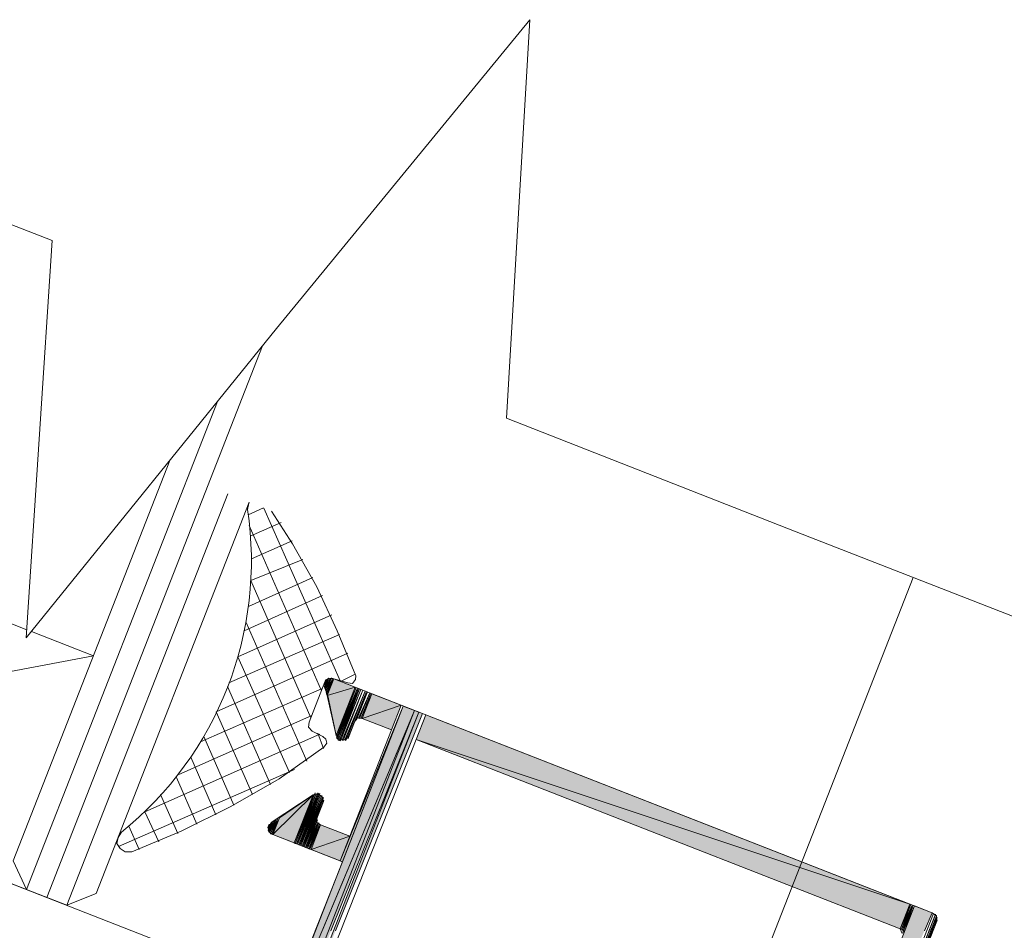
# Model space of a CAD drawing. Header units: millimetres. Extents: x -7374688 to -7372476, y 5958422 to 5960750.
# Tile 44 of 46: x -7373822 to -7373777, y 5960610 to 5960652. Entities that reach past the tile are written whole.
import ezdxf

# ---------------------------------------------------------------- set-up
doc = ezdxf.new("R2010")
doc.units = ezdxf.units.MM
for name, color, linetype, lineweight in [('Импорт в семействах', 7, 'Continuous', 18), ('Окна', 7, 'Continuous', 18), ('Типовые аннотации', 7, 'Continuous', 18), ('Элементы узлов', 7, 'Continuous', 18)]:
    doc.layers.add(name, color=color, linetype=linetype, lineweight=lineweight)

# ---------------------------------------------------------------- blocks, each defined once
blk = doc.blocks.new('ОкноВитражное_Одностворчатое_Агрисовгаз - Окно одностворчатое AGS68 в витраж ПО Л-21477776-Разрез 6-6')
at = {"layer": 'Элементы узлов'}
blk.add_line((-7373807.737, 5960558.219), (-7373781.162, 5960626.155), dxfattribs=at)
blk = doc.blocks.new('Витражная стойка в сборе - Окно для витража_dwg-21250016-Разрез 6-6')
at = {"layer": 'Импорт в семействах'}
for points in [[(-7373808.01, 5960621.096), (-7373808.041, 5960621.167), (-7373807.83, 5960621.556)], [(-7373807.979, 5960621.024), (-7373808.01, 5960621.096), (-7373807.779, 5960621.536)], [(-7373807.948, 5960620.953), (-7373807.979, 5960621.024), (-7373807.707, 5960621.567)], [(-7373807.936, 5960620.831), (-7373807.948, 5960620.953), (-7373807.656, 5960621.547)], [(-7373808.021, 5960621.218), (-7373808.052, 5960621.289), (-7373807.921, 5960621.474)], [(-7373807.906, 5960620.76), (-7373807.936, 5960620.831), (-7373807.606, 5960621.527)], [(-7373807.906, 5960620.76), (-7373807.606, 5960621.527), (-7373806.633, 5960621.147)], [(-7373807.494, 5960618.947), (-7373807.906, 5960620.76), (-7373806.633, 5960621.147)], [(-7373807.463, 5960618.876), (-7373807.494, 5960618.947), (-7373806.582, 5960621.127)], [(-7373807.431, 5960618.805), (-7373807.483, 5960618.825), (-7373806.531, 5960621.107)], [(-7373807.4, 5960618.734), (-7373807.431, 5960618.805), (-7373806.48, 5960621.087)], [(-7373807.349, 5960618.714), (-7373807.4, 5960618.734), (-7373806.428, 5960621.067)], [(-7373807.298, 5960618.693), (-7373807.349, 5960618.714), (-7373806.377, 5960621.047)], [(-7373807.176, 5960618.705), (-7373807.227, 5960618.725), (-7373806.275, 5960621.007)], [(-7373807.053, 5960618.716), (-7373807.104, 5960618.736), (-7373806.173, 5960620.967)], [(-7373806.571, 5960619.648), (-7373806.622, 5960619.668), (-7373806.071, 5960620.927)], [(-7373806.428, 5960619.71), (-7373806.479, 5960619.73), (-7373805.968, 5960620.887)], [(-7373806.306, 5960619.721), (-7373806.357, 5960619.741), (-7373805.866, 5960620.847)], [(-7373806.306, 5960619.721), (-7373805.866, 5960620.847), (-7373804.536, 5960620.327)], [(-7373812.799, 5960598.901), (-7373804.433, 5960620.286), (-7373803.922, 5960620.086), (-7373808.137, 5960610.025)], [(-7373807.215, 5960613.175), (-7373807.318, 5960613.215), (-7373804.433, 5960620.286)], [(-7373804.976, 5960619.201), (-7373806.306, 5960619.721), (-7373804.536, 5960620.327)], [(-7373812.799, 5960598.901), (-7373803.922, 5960620.086), (-7373812.047, 5960599.315)], [(-7373812.047, 5960599.315), (-7373803.922, 5960620.086), (-7373803.717, 5960620.006), (-7373807.735, 5960610.025)], [(-7373811.702, 5960599.593), (-7373803.717, 5960620.006), (-7373803.563, 5960619.946), (-7373807.531, 5960610.025)], [(-7373781.309, 5960611.241), (-7373803.85, 5960618.761), (-7373803.41, 5960619.886)], [(-7373781.749, 5960610.115), (-7373803.85, 5960618.761), (-7373781.309, 5960611.241)], [(-7373809.415, 5960614.036), (-7373810.387, 5960614.416), (-7373808.554, 5960616.236)], [(-7373810.387, 5960614.416), (-7373810.087, 5960615.183), (-7373808.554, 5960616.236)], [(-7373809.364, 5960614.016), (-7373809.415, 5960614.036), (-7373808.484, 5960616.267)], [(-7373809.313, 5960613.996), (-7373809.364, 5960614.016), (-7373808.412, 5960616.298)], [(-7373809.261, 5960613.976), (-7373809.313, 5960613.996), (-7373808.341, 5960616.329)], [(-7373809.21, 5960613.956), (-7373809.261, 5960613.976), (-7373808.29, 5960616.309)], [(-7373809.159, 5960613.936), (-7373809.21, 5960613.956), (-7373808.238, 5960616.289)], [(-7373809.108, 5960613.916), (-7373809.159, 5960613.936), (-7373808.208, 5960616.218)], [(-7373809.057, 5960613.896), (-7373809.108, 5960613.916), (-7373808.156, 5960616.198)], [(-7373809.006, 5960613.876), (-7373809.057, 5960613.896), (-7373808.125, 5960616.127)], [(-7373808.954, 5960613.856), (-7373809.006, 5960613.876), (-7373808.074, 5960616.107)], [(-7373808.903, 5960613.835), (-7373808.954, 5960613.856), (-7373808.063, 5960615.984)], [(-7373810.583, 5960614.67), (-7373810.614, 5960614.741), (-7373810.483, 5960614.925)], [(-7373810.572, 5960614.547), (-7373810.603, 5960614.618), (-7373810.391, 5960615.008)], [(-7373810.52, 5960614.527), (-7373810.572, 5960614.547), (-7373810.32, 5960615.039)], [(-7373810.489, 5960614.456), (-7373810.52, 5960614.527), (-7373810.249, 5960615.07)], [(-7373810.438, 5960614.436), (-7373810.489, 5960614.456), (-7373810.158, 5960615.152)], [(-7373810.387, 5960614.416), (-7373810.438, 5960614.436), (-7373810.087, 5960615.183)], [(-7373808.853, 5960613.816), (-7373808.903, 5960613.835), (-7373808.352, 5960615.095)], [(-7373808.801, 5960613.795), (-7373808.853, 5960613.816), (-7373808.341, 5960614.972)], [(-7373808.75, 5960613.775), (-7373808.801, 5960613.795), (-7373808.29, 5960614.952)], [(-7373808.699, 5960613.755), (-7373808.75, 5960613.775), (-7373808.258, 5960614.881)], [(-7373808.647, 5960613.735), (-7373808.699, 5960613.755), (-7373808.207, 5960614.861)], [(-7373808.647, 5960613.735), (-7373808.207, 5960614.861), (-7373806.877, 5960614.341)], [(-7373807.318, 5960613.215), (-7373808.647, 5960613.735), (-7373806.877, 5960614.341)], [(-7373781.698, 5960610.095), (-7373781.749, 5960610.115), (-7373781.258, 5960611.221)], [(-7373781.647, 5960610.075), (-7373781.698, 5960610.095), (-7373781.206, 5960611.201)], [(-7373789.169, 5960590.543), (-7373781.104, 5960611.16), (-7373780.285, 5960610.84), (-7373780.642, 5960610.025)], [(-7373781.615, 5960610.004), (-7373781.647, 5960610.075), (-7373781.607, 5960610.025)]]:
    blk.add_hatch(color=256, dxfattribs=at).paths.add_polyline_path(points)
at = {"layer": 'Импорт в семействах', "color": 9, "true_color": 0xc0c0c0}
for p, q in [((-7373820.709, 5960611.552), (-7373810.866, 5960636.717)), ((-7373821.63, 5960611.912), (-7373812.921, 5960634.177)), ((-7373819.789, 5960611.192), (-7373812.446, 5960629.963)), ((-7373810.814, 5960629.324), (-7373811.518, 5960629.016)), ((-7373808.172, 5960620.982), (-7373811.474, 5960628.527)), ((-7373810.006, 5960628.66), (-7373811.429, 5960628.037)), ((-7373809.51, 5960627.817), (-7373811.361, 5960627.008)), ((-7373808.569, 5960626.151), (-7373811.507, 5960624.823)), ((-7373808.124, 5960625.328), (-7373811.702, 5960623.72)), ((-7373808.841, 5960617.764), (-7373811.614, 5960624.098)), ((-7373807.345, 5960623.549), (-7373812.399, 5960621.338)), ((-7373837.232, 5960619.077), (-7373818.58, 5960622.576)), ((-7373808.132, 5960621.084), (-7373813.684, 5960618.655)), ((-7373810.496, 5960616.7), (-7373812.459, 5960621.184)), ((-7373808.613, 5960619.857), (-7373814.682, 5960617.158)), ((-7373812.162, 5960615.759), (-7373813.533, 5960618.891)), ((-7373808.081, 5960618.351), (-7373808.341, 5960619.043)), ((-7373812.985, 5960615.314), (-7373814.137, 5960617.948)), ((-7373809.4, 5960617.392), (-7373817.442, 5960613.872)), ((-7373813.859, 5960614.889), (-7373814.794, 5960617.024)), ((-7373814.733, 5960614.464), (-7373815.512, 5960616.244)), ((-7373816.492, 5960613.737), (-7373816.96, 5960614.804))]:
    blk.add_line(p, q, dxfattribs=at)
at = {"layer": 'Импорт в семействах'}
for p, q in [((-7373811.492, 5960629.536), (-7373811.541, 5960629.261)), ((-7373821.623, 5960623.766), (-7373833.57, 5960628.44)), ((-7373818.58, 5960622.576), (-7373821.412, 5960623.684)), ((-7373808.041, 5960621.167), (-7373807.83, 5960621.556)), ((-7373807.83, 5960621.556), (-7373808.01, 5960621.096)), ((-7373808.01, 5960621.096), (-7373807.779, 5960621.536)), ((-7373807.979, 5960621.024), (-7373807.707, 5960621.567)), ((-7373807.779, 5960621.536), (-7373807.979, 5960621.024)), ((-7373807.707, 5960621.567), (-7373807.948, 5960620.953)), ((-7373807.948, 5960620.953), (-7373807.656, 5960621.547)), ((-7373807.656, 5960621.547), (-7373807.936, 5960620.831)), ((-7373808.052, 5960621.289), (-7373807.921, 5960621.474)), ((-7373808.021, 5960621.218), (-7373808.052, 5960621.289)), ((-7373808.01, 5960621.096), (-7373808.041, 5960621.167)), ((-7373807.921, 5960621.474), (-7373808.021, 5960621.218)), ((-7373807.979, 5960621.024), (-7373808.01, 5960621.096)), ((-7373807.936, 5960620.831), (-7373807.606, 5960621.527)), ((-7373807.606, 5960621.527), (-7373807.906, 5960620.76)), ((-7373807.906, 5960620.76), (-7373807.606, 5960621.527)), ((-7373807.906, 5960620.76), (-7373806.633, 5960621.147)), ((-7373806.633, 5960621.147), (-7373807.906, 5960620.76)), ((-7373807.606, 5960621.527), (-7373806.633, 5960621.147)), ((-7373806.633, 5960621.147), (-7373807.494, 5960618.947)), ((-7373807.494, 5960618.947), (-7373806.582, 5960621.127)), ((-7373807.483, 5960618.825), (-7373806.531, 5960621.107)), ((-7373806.582, 5960621.127), (-7373807.463, 5960618.876)), ((-7373806.531, 5960621.107), (-7373807.431, 5960618.805)), ((-7373807.431, 5960618.805), (-7373806.48, 5960621.087)), ((-7373806.48, 5960621.087), (-7373807.4, 5960618.734)), ((-7373807.948, 5960620.953), (-7373807.979, 5960621.024)), ((-7373807.936, 5960620.831), (-7373807.948, 5960620.953)), ((-7373807.906, 5960620.76), (-7373807.936, 5960620.831)), ((-7373807.494, 5960618.947), (-7373807.906, 5960620.76)), ((-7373807.4, 5960618.734), (-7373806.428, 5960621.067)), ((-7373806.428, 5960621.067), (-7373807.349, 5960618.714)), ((-7373807.349, 5960618.714), (-7373806.377, 5960621.047)), ((-7373806.377, 5960621.047), (-7373807.298, 5960618.693)), ((-7373807.227, 5960618.725), (-7373806.275, 5960621.007)), ((-7373806.275, 5960621.007), (-7373807.176, 5960618.705)), ((-7373807.104, 5960618.736), (-7373806.173, 5960620.967)), ((-7373806.173, 5960620.967), (-7373807.053, 5960618.716)), ((-7373806.622, 5960619.668), (-7373806.071, 5960620.927)), ((-7373806.071, 5960620.927), (-7373806.571, 5960619.648)), ((-7373806.479, 5960619.73), (-7373805.968, 5960620.887)), ((-7373805.968, 5960620.887), (-7373806.428, 5960619.71)), ((-7373806.357, 5960619.741), (-7373805.866, 5960620.847)), ((-7373805.866, 5960620.847), (-7373806.306, 5960619.721)), ((-7373806.306, 5960619.721), (-7373805.866, 5960620.847)), ((-7373805.866, 5960620.847), (-7373804.536, 5960620.327)), ((-7373812.799, 5960598.901), (-7373804.433, 5960620.286)), ((-7373807.318, 5960613.215), (-7373804.433, 5960620.286)), ((-7373804.433, 5960620.286), (-7373807.215, 5960613.175)), ((-7373806.306, 5960619.721), (-7373804.536, 5960620.327)), ((-7373804.536, 5960620.327), (-7373806.306, 5960619.721)), ((-7373804.536, 5960620.327), (-7373804.976, 5960619.201)), ((-7373804.433, 5960620.286), (-7373803.922, 5960620.086)), ((-7373812.799, 5960598.901), (-7373803.922, 5960620.086)), ((-7373803.922, 5960620.086), (-7373812.047, 5960599.315)), ((-7373812.047, 5960599.315), (-7373803.922, 5960620.086)), ((-7373811.702, 5960599.593), (-7373803.717, 5960620.006)), ((-7373803.922, 5960620.086), (-7373808.137, 5960610.025)), ((-7373803.717, 5960620.006), (-7373807.735, 5960610.025)), ((-7373803.563, 5960619.946), (-7373807.531, 5960610.025)), ((-7373806.306, 5960619.721), (-7373806.357, 5960619.741)), ((-7373803.922, 5960620.086), (-7373803.717, 5960620.006)), ((-7373803.85, 5960618.761), (-7373803.41, 5960619.886)), ((-7373803.717, 5960620.006), (-7373803.563, 5960619.946)), ((-7373803.41, 5960619.886), (-7373781.309, 5960611.241)), ((-7373806.571, 5960619.648), (-7373806.622, 5960619.668)), ((-7373806.428, 5960619.71), (-7373806.479, 5960619.73)), ((-7373804.976, 5960619.201), (-7373806.306, 5960619.721)), ((-7373807.463, 5960618.876), (-7373807.494, 5960618.947)), ((-7373807.431, 5960618.805), (-7373807.483, 5960618.825)), ((-7373807.4, 5960618.734), (-7373807.431, 5960618.805)), ((-7373807.349, 5960618.714), (-7373807.4, 5960618.734)), ((-7373807.298, 5960618.693), (-7373807.349, 5960618.714)), ((-7373807.176, 5960618.705), (-7373807.227, 5960618.725)), ((-7373807.053, 5960618.716), (-7373807.104, 5960618.736)), ((-7373781.749, 5960610.115), (-7373803.85, 5960618.761)), ((-7373803.85, 5960618.761), (-7373781.309, 5960611.241)), ((-7373781.309, 5960611.241), (-7373803.85, 5960618.761)), ((-7373810.387, 5960614.416), (-7373808.554, 5960616.236)), ((-7373808.554, 5960616.236), (-7373810.387, 5960614.416)), ((-7373810.087, 5960615.183), (-7373808.554, 5960616.236)), ((-7373809.415, 5960614.036), (-7373808.484, 5960616.267)), ((-7373808.554, 5960616.236), (-7373809.415, 5960614.036)), ((-7373809.364, 5960614.016), (-7373808.412, 5960616.298)), ((-7373808.484, 5960616.267), (-7373809.364, 5960614.016)), ((-7373809.313, 5960613.996), (-7373808.341, 5960616.329)), ((-7373808.412, 5960616.298), (-7373809.313, 5960613.996)), ((-7373808.341, 5960616.329), (-7373809.261, 5960613.976)), ((-7373809.261, 5960613.976), (-7373808.29, 5960616.309)), ((-7373808.29, 5960616.309), (-7373809.21, 5960613.956)), ((-7373809.21, 5960613.956), (-7373808.238, 5960616.289)), ((-7373808.238, 5960616.289), (-7373809.159, 5960613.936)), ((-7373809.159, 5960613.936), (-7373808.208, 5960616.218)), ((-7373808.208, 5960616.218), (-7373809.108, 5960613.916)), ((-7373809.108, 5960613.916), (-7373808.156, 5960616.198)), ((-7373808.156, 5960616.198), (-7373809.057, 5960613.896)), ((-7373809.057, 5960613.896), (-7373808.125, 5960616.127)), ((-7373808.125, 5960616.127), (-7373809.006, 5960613.876)), ((-7373809.006, 5960613.876), (-7373808.074, 5960616.107)), ((-7373808.074, 5960616.107), (-7373808.954, 5960613.856)), ((-7373808.954, 5960613.856), (-7373808.063, 5960615.984)), ((-7373808.063, 5960615.984), (-7373808.903, 5960613.835)), ((-7373810.614, 5960614.741), (-7373810.483, 5960614.925)), ((-7373810.603, 5960614.618), (-7373810.391, 5960615.008)), ((-7373810.483, 5960614.925), (-7373810.583, 5960614.67)), ((-7373810.572, 5960614.547), (-7373810.32, 5960615.039)), ((-7373810.391, 5960615.008), (-7373810.572, 5960614.547)), ((-7373810.52, 5960614.527), (-7373810.249, 5960615.07)), ((-7373810.32, 5960615.039), (-7373810.52, 5960614.527)), ((-7373810.489, 5960614.456), (-7373810.158, 5960615.152)), ((-7373810.249, 5960615.07), (-7373810.489, 5960614.456)), ((-7373810.438, 5960614.436), (-7373810.087, 5960615.183)), ((-7373810.158, 5960615.152), (-7373810.438, 5960614.436)), ((-7373810.087, 5960615.183), (-7373810.387, 5960614.416)), ((-7373810.387, 5960614.416), (-7373810.087, 5960615.183)), ((-7373808.903, 5960613.835), (-7373808.352, 5960615.095)), ((-7373808.352, 5960615.095), (-7373808.853, 5960613.816)), ((-7373808.853, 5960613.816), (-7373808.341, 5960614.972)), ((-7373808.341, 5960614.972), (-7373808.801, 5960613.795)), ((-7373808.801, 5960613.795), (-7373808.29, 5960614.952)), ((-7373808.29, 5960614.952), (-7373808.75, 5960613.775)), ((-7373808.75, 5960613.775), (-7373808.258, 5960614.881)), ((-7373808.258, 5960614.881), (-7373808.699, 5960613.755)), ((-7373808.699, 5960613.755), (-7373808.207, 5960614.861)), ((-7373808.207, 5960614.861), (-7373808.647, 5960613.735)), ((-7373808.647, 5960613.735), (-7373808.207, 5960614.861)), ((-7373808.207, 5960614.861), (-7373806.877, 5960614.341)), ((-7373810.583, 5960614.67), (-7373810.614, 5960614.741)), ((-7373810.572, 5960614.547), (-7373810.603, 5960614.618)), ((-7373810.52, 5960614.527), (-7373810.572, 5960614.547)), ((-7373810.489, 5960614.456), (-7373810.52, 5960614.527)), ((-7373810.438, 5960614.436), (-7373810.489, 5960614.456)), ((-7373810.387, 5960614.416), (-7373810.438, 5960614.436)), ((-7373809.415, 5960614.036), (-7373810.387, 5960614.416)), ((-7373808.647, 5960613.735), (-7373806.877, 5960614.341)), ((-7373806.877, 5960614.341), (-7373808.647, 5960613.735)), ((-7373806.877, 5960614.341), (-7373807.318, 5960613.215)), ((-7373809.364, 5960614.016), (-7373809.415, 5960614.036)), ((-7373809.313, 5960613.996), (-7373809.364, 5960614.016)), ((-7373809.261, 5960613.976), (-7373809.313, 5960613.996)), ((-7373809.21, 5960613.956), (-7373809.261, 5960613.976)), ((-7373809.159, 5960613.936), (-7373809.21, 5960613.956)), ((-7373809.108, 5960613.916), (-7373809.159, 5960613.936)), ((-7373809.057, 5960613.896), (-7373809.108, 5960613.916)), ((-7373809.006, 5960613.876), (-7373809.057, 5960613.896)), ((-7373808.954, 5960613.856), (-7373809.006, 5960613.876)), ((-7373808.903, 5960613.835), (-7373808.954, 5960613.856)), ((-7373808.853, 5960613.816), (-7373808.903, 5960613.835)), ((-7373808.801, 5960613.795), (-7373808.853, 5960613.816)), ((-7373808.75, 5960613.775), (-7373808.801, 5960613.795)), ((-7373808.699, 5960613.755), (-7373808.75, 5960613.775)), ((-7373808.647, 5960613.735), (-7373808.699, 5960613.755)), ((-7373807.318, 5960613.215), (-7373808.647, 5960613.735)), ((-7373807.215, 5960613.175), (-7373807.318, 5960613.215)), ((-7373781.309, 5960611.241), (-7373781.749, 5960610.115)), ((-7373781.749, 5960610.115), (-7373781.258, 5960611.221)), ((-7373781.258, 5960611.221), (-7373781.698, 5960610.095)), ((-7373781.698, 5960610.095), (-7373781.206, 5960611.201)), ((-7373781.206, 5960611.201), (-7373781.647, 5960610.075)), ((-7373789.169, 5960590.543), (-7373781.104, 5960611.16)), ((-7373781.104, 5960611.16), (-7373780.285, 5960610.84)), ((-7373780.285, 5960610.84), (-7373780.642, 5960610.025)), ((-7373781.698, 5960610.095), (-7373781.749, 5960610.115)), ((-7373781.647, 5960610.075), (-7373781.698, 5960610.095)), ((-7373781.615, 5960610.004), (-7373781.647, 5960610.075)), ((-7373781.647, 5960610.075), (-7373781.607, 5960610.025))]:
    blk.add_line(p, q, dxfattribs=at)
at = {"layer": 'Импорт в семействах', "flags": 128}
for points in [[(-7373831.125, 5960645.699), (-7373840.967, 5960620.538), (-7373840.406, 5960619.257), (-7373838.513, 5960618.517), (-7373821.63, 5960611.912), (-7373819.789, 5960611.192), (-7373818.456, 5960611.733), (-7373811.474, 5960629.582)], [(-7373821.63, 5960611.912), (-7373822.242, 5960613.213), (-7373815.09, 5960631.496)], [(-7373807.992, 5960621.443), (-7373807.83, 5960621.556), (-7373807.656, 5960621.547), (-7373806.971, 5960621.338), (-7373806.747, 5960621.309), (-7373806.615, 5960621.494), (-7373806.606, 5960621.667), (-7373807.459, 5960623.711), (-7373808.382, 5960625.724), (-7373809.499, 5960627.695), (-7373810.45, 5960629.182)], [(-7373806.973, 5960618.92), (-7373807.104, 5960618.736), (-7373807.329, 5960618.765), (-7373807.494, 5960618.947), (-7373807.97, 5960621.198), (-7373807.961, 5960621.372), (-7373807.83, 5960621.556), (-7373807.606, 5960621.527), (-7373780.285, 5960610.84), (-7373780.101, 5960610.709), (-7373780.079, 5960610.465), (-7373787.975, 5960590.43)], [(-7373788.3, 5960590.203), (-7373780.235, 5960610.82), (-7373788.3, 5960590.203), (-7373780.235, 5960610.82), (-7373788.3, 5960590.203)], [(-7373817.304, 5960614.526), (-7373817.456, 5960614.291), (-7373817.505, 5960614.015), (-7373817.36, 5960613.781), (-7373817.124, 5960613.63), (-7373816.828, 5960613.632), (-7373814.571, 5960614.578), (-7373812.304, 5960615.697), (-7373810.1, 5960616.958), (-7373808.061, 5960618.402), (-7373807.93, 5960618.587), (-7373807.972, 5960618.78), (-7373808.105, 5960618.891), (-7373808.597, 5960619.143), (-7373808.762, 5960619.325), (-7373808.733, 5960619.55), (-7373808.012, 5960621.391), (-7373807.992, 5960621.443), (-7373808.032, 5960621.34), (-7373807.992, 5960621.443), (-7373808.012, 5960621.391), (-7373808.032, 5960621.34), (-7373808.012, 5960621.391), (-7373807.992, 5960621.443), (-7373808.052, 5960621.289), (-7373808.032, 5960621.34), (-7373807.992, 5960621.443), (-7373808.032, 5960621.34), (-7373807.972, 5960621.494), (-7373808.052, 5960621.289), (-7373807.972, 5960621.494), (-7373808.052, 5960621.289), (-7373807.921, 5960621.474), (-7373808.021, 5960621.218), (-7373807.921, 5960621.474), (-7373808.021, 5960621.218), (-7373807.901, 5960621.525), (-7373808.021, 5960621.218), (-7373807.901, 5960621.525), (-7373808.021, 5960621.218), (-7373807.901, 5960621.525), (-7373808.041, 5960621.167), (-7373808.021, 5960621.218), (-7373807.901, 5960621.525), (-7373808.021, 5960621.218)], [(-7373781.655, 5960609.901), (-7373781.749, 5960610.115), (-7373803.85, 5960618.761), (-7373810.986, 5960600.67)], [(-7373812.009, 5960601.07), (-7373807.215, 5960613.175), (-7373810.387, 5960614.416), (-7373810.572, 5960614.547), (-7373810.543, 5960614.772), (-7373810.463, 5960614.977), (-7373808.554, 5960616.236), (-7373808.31, 5960616.258), (-7373808.125, 5960616.127), (-7373808.103, 5960615.882), (-7373808.363, 5960615.217), (-7373808.392, 5960614.992), (-7373808.207, 5960614.861), (-7373806.877, 5960614.341), (-7373804.976, 5960619.201), (-7373806.306, 5960619.721), (-7373806.531, 5960619.75), (-7373806.662, 5960619.565), (-7373806.942, 5960618.849), (-7373806.121, 5960620.947), (-7373806.942, 5960618.849), (-7373806.922, 5960618.9), (-7373806.121, 5960620.947), (-7373806.962, 5960618.798), (-7373806.121, 5960620.947), (-7373806.942, 5960618.849), (-7373806.962, 5960618.798), (-7373806.121, 5960620.947), (-7373806.962, 5960618.798)], [(-7373806.662, 5960619.565), (-7373806.121, 5960620.947), (-7373806.642, 5960619.617), (-7373806.662, 5960619.565), (-7373806.121, 5960620.947), (-7373806.662, 5960619.565), (-7373806.121, 5960620.947), (-7373806.622, 5960619.668), (-7373806.642, 5960619.617), (-7373806.121, 5960620.947), (-7373806.642, 5960619.617), (-7373806.071, 5960620.927), (-7373806.551, 5960619.699), (-7373806.571, 5960619.648), (-7373806.071, 5960620.927), (-7373806.571, 5960619.648)], [(-7373808.954, 5960613.856), (-7373808.094, 5960616.055), (-7373808.954, 5960613.856), (-7373808.074, 5960616.107), (-7373808.094, 5960616.055), (-7373808.954, 5960613.856), (-7373808.083, 5960615.933), (-7373808.903, 5960613.835), (-7373808.063, 5960615.984), (-7373808.083, 5960615.933), (-7373808.903, 5960613.835), (-7373808.103, 5960615.882), (-7373808.903, 5960613.835), (-7373808.083, 5960615.933), (-7373808.103, 5960615.882), (-7373808.903, 5960613.835), (-7373808.363, 5960615.217), (-7373808.903, 5960613.835), (-7373808.363, 5960615.217), (-7373808.903, 5960613.835), (-7373808.383, 5960615.166), (-7373808.903, 5960613.835), (-7373808.363, 5960615.217), (-7373808.383, 5960615.166), (-7373808.903, 5960613.835), (-7373808.372, 5960615.043), (-7373808.853, 5960613.816), (-7373808.352, 5960615.095), (-7373808.372, 5960615.043), (-7373808.853, 5960613.816)], [(-7373810.594, 5960614.792), (-7373810.574, 5960614.843), (-7373810.594, 5960614.792), (-7373810.574, 5960614.843), (-7373810.594, 5960614.792), (-7373810.574, 5960614.843), (-7373810.594, 5960614.792), (-7373810.554, 5960614.894), (-7373810.614, 5960614.741), (-7373810.594, 5960614.792), (-7373810.554, 5960614.894), (-7373810.594, 5960614.792), (-7373810.554, 5960614.894), (-7373810.614, 5960614.741), (-7373810.554, 5960614.894), (-7373810.614, 5960614.741), (-7373810.483, 5960614.925), (-7373810.583, 5960614.67), (-7373810.483, 5960614.925), (-7373810.583, 5960614.67), (-7373810.463, 5960614.977), (-7373810.603, 5960614.618), (-7373810.583, 5960614.67), (-7373810.463, 5960614.977), (-7373810.583, 5960614.67), (-7373810.463, 5960614.977), (-7373810.603, 5960614.618), (-7373810.463, 5960614.977), (-7373810.603, 5960614.618)], [(-7373781.647, 5960610.075), (-7373781.206, 5960611.201), (-7373781.647, 5960610.075), (-7373781.206, 5960611.201), (-7373781.647, 5960610.075), (-7373781.155, 5960611.18), (-7373781.615, 5960610.004), (-7373781.155, 5960611.18), (-7373781.615, 5960610.004), (-7373781.155, 5960611.18), (-7373781.635, 5960609.953), (-7373781.615, 5960610.004), (-7373781.155, 5960611.18), (-7373781.615, 5960610.004), (-7373781.104, 5960611.16), (-7373781.604, 5960609.881), (-7373781.584, 5960609.933), (-7373781.104, 5960611.16), (-7373781.584, 5960609.933), (-7373781.104, 5960611.16), (-7373781.604, 5960609.881), (-7373781.104, 5960611.16), (-7373781.604, 5960609.881)], [(-7373788.177, 5960590.214), (-7373780.152, 5960610.729), (-7373788.177, 5960590.214), (-7373780.132, 5960610.78), (-7373780.152, 5960610.729), (-7373788.177, 5960590.214), (-7373780.152, 5960610.729), (-7373788.177, 5960590.214), (-7373780.152, 5960610.729), (-7373788.177, 5960590.214), (-7373780.101, 5960610.709), (-7373788.106, 5960590.245), (-7373780.101, 5960610.709), (-7373788.106, 5960590.245), (-7373780.07, 5960610.638), (-7373788.035, 5960590.276)], [(-7373788.055, 5960590.225), (-7373780.07, 5960610.638), (-7373788.055, 5960590.225), (-7373780.09, 5960610.587), (-7373788.035, 5960590.276), (-7373780.07, 5960610.638), (-7373780.09, 5960610.587), (-7373788.035, 5960590.276), (-7373780.09, 5960610.587), (-7373788.015, 5960590.327)], [(-7373788.035, 5960590.276), (-7373780.09, 5960610.587), (-7373788.035, 5960590.276), (-7373780.059, 5960610.516), (-7373787.944, 5960590.359)], [(-7373787.964, 5960590.307), (-7373780.059, 5960610.516), (-7373787.964, 5960590.307), (-7373780.059, 5960610.516), (-7373787.944, 5960590.359), (-7373780.059, 5960610.516), (-7373787.944, 5960590.359), (-7373780.079, 5960610.465), (-7373787.924, 5960590.41)], [(-7373787.944, 5960590.359), (-7373780.059, 5960610.516), (-7373780.079, 5960610.465), (-7373787.944, 5960590.359)]]:
    blk.add_lwpolyline(points, dxfattribs=at)
at = {"layer": 'Импорт в семействах', "color": 9, "true_color": 0xc0c0c0, "flags": 128}
for points in [[(-7373806.638, 5960621.739), (-7373807.298, 5960621.407), (-7373810.8, 5960629.319)], [(-7373808.653, 5960619.754), (-7373811.394, 5960626.018), (-7373809.014, 5960626.974)], [(-7373809.633, 5960617.247), (-7373811.989, 5960622.534), (-7373807.699, 5960624.454)], [(-7373811.319, 5960616.255), (-7373812.97, 5960620.027), (-7373806.971, 5960622.695)], [(-7373815.587, 5960614.091), (-7373816.23, 5960615.463), (-7373808.239, 5960619.003)]]:
    blk.add_lwpolyline(points, dxfattribs=at)
at = {"layer": 'Импорт в семействах', "flags": 128}
for points in [[(-7373848.281, 5960608.475), (-7373847.901, 5960609.447), (-7373846.008, 5960608.707), (-7373846.388, 5960607.735), (-7373822.445, 5960598.369), (-7373820.604, 5960603.075), (-7373816.46, 5960601.454), (-7373813.598, 5960608.77), (-7373847.313, 5960621.959), (-7373852.016, 5960609.936)], [(-7373807.463, 5960618.876), (-7373806.582, 5960621.127), (-7373807.483, 5960618.825), (-7373807.463, 5960618.876), (-7373806.582, 5960621.127)], [(-7373807.053, 5960618.716), (-7373806.173, 5960620.967), (-7373807.033, 5960618.767), (-7373807.053, 5960618.716), (-7373806.173, 5960620.967)], [(-7373806.357, 5960619.741), (-7373805.917, 5960620.867), (-7373806.357, 5960619.741), (-7373805.917, 5960620.867)], [(-7373809.364, 5960614.016), (-7373808.464, 5960616.318), (-7373809.364, 5960614.016), (-7373808.464, 5960616.318)], [(-7373808.699, 5960613.755), (-7373808.258, 5960614.881), (-7373808.699, 5960613.755), (-7373808.258, 5960614.881)]]:
    blk.add_lwpolyline(points, close=True, dxfattribs=at)
at = {"layer": 'Импорт в семействах'}
blk.add_arc((-7373827.28, 5960626.923), 15.912, 308.8244, 8.4468, dxfattribs=at)
blk = doc.blocks.new('Витражная стойка в сборе - Витражная стойка в сборе-21069598-Разрез 6-6')
blk.add_blockref('Витражная стойка в сборе - Окно для витража_dwg-21250016-Разрез 6-6', (0, 0))
blk = doc.blocks.new('HILTI_Линия_Разрыва - Тип 1-21071320-Разрез 6-6')
at = {"layer": 'Элементы узлов'}
for p, q in [((-7373833.938, 5960646.8), (-7373820.46, 5960641.527)), ((-7373799.728, 5960633.417), (-7373786.493, 5960628.24))]:
    blk.add_line(p, q, dxfattribs=at)

msp = doc.modelspace()

# ---------------------------------------------------------------- linework, layer by layer
at = {"layer": 'Типовые аннотации', "lineweight": 9}
for p, q in [((-7373798.658, 5960651.608), (-7373810.216, 5960637.52)), ((-7373799.728, 5960633.417), (-7373798.658, 5960651.608)), ((-7373820.46, 5960641.527), (-7373821.648, 5960623.393)), ((-7373821.648, 5960623.393), (-7373810.216, 5960637.52)), ((-7373786.493, 5960628.24), (-7373758.554, 5960617.311))]:
    msp.add_line(p, q, dxfattribs=at)

# ---------------------------------------------------------------- block references
at = {"layer": 'Окна'}
msp.add_blockref('ОкноВитражное_Одностворчатое_Агрисовгаз - Окно одностворчатое AGS68 в витраж ПО Л-21477776-Разрез 6-6', (0, 0), dxfattribs=at)
at = {"layer": 'Элементы узлов'}
for name in ['HILTI_Линия_Разрыва - Тип 1-21071320-Разрез 6-6', 'Витражная стойка в сборе - Витражная стойка в сборе-21069598-Разрез 6-6']:
    msp.add_blockref(name, (0, 0), dxfattribs=at)

doc.saveas('drawing.dxf')
